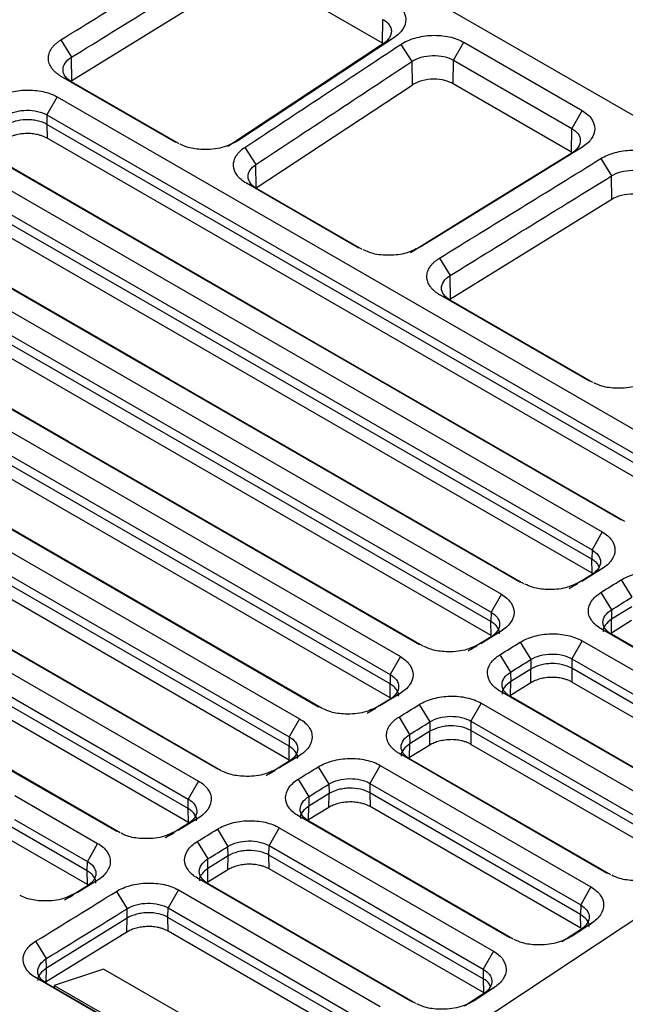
# Model space of a CAD drawing. Header units: millimetres. Extents: x 156812 to 157936, y 112087 to 113571.
# Tile 202 of 204: x 157827 to 157869, y 113467 to 113536. Entities that reach past the tile are written whole.
import ezdxf

# ---------------------------------------------------------------- set-up
doc = ezdxf.new("R2010")
doc.units = ezdxf.units.MM

msp = doc.modelspace()

# ---------------------------------------------------------------- linework, layer by layer
at = {"color": 7, "linetype": 'Continuous', "lineweight": 25}
for p, q in [((157891.837, 113516.28), (157843.494, 113544.188)), ((157842.027, 113538.296), (157830.713, 113531.308)), ((157852.476, 113533.954), (157844.855, 113538.353)), ((157852.476, 113533.954), (157852.5, 113535.604)), ((157829.944, 113534.174), (157830.688, 113532.957)), ((157852.55, 113533.915), (157841.632, 113526.699)), ((157853.27, 113534.317), (157842.352, 113527.101)), ((157853.27, 113534.317), (157852.55, 113533.915)), ((157853.758, 113533.855), (157854.526, 113532.654)), ((157857.453, 113532.745), (157858.172, 113534.005)), ((157858.172, 113534.005), (157866.459, 113529.221)), ((157830.713, 113531.308), (157830.688, 113532.957)), ((157854.526, 113532.654), (157854.551, 113531.006)), ((157857.428, 113531.094), (157857.453, 113532.745)), ((157857.453, 113532.745), (157865.739, 113527.961)), ((157837.986, 113526.982), (157829.969, 113531.61)), ((157829.969, 113531.61), (157830.688, 113531.237)), ((157838.223, 113526.888), (157830.688, 113531.237)), ((157843.634, 113523.79), (157854.551, 113531.006)), ((157865.715, 113526.311), (157857.428, 113531.094)), ((157829.689, 113530.17), (157828.97, 113528.91)), ((157829.689, 113530.17), (157874.944, 113504.045)), ((157866.459, 113529.221), (157865.739, 113527.961)), ((157828.97, 113528.91), (157828.96, 113528.249)), ((157874.215, 113502.124), (157828.96, 113528.249)), ((157828.96, 113528.249), (157828.975, 113527.278)), ((157828.97, 113528.91), (157874.225, 113502.785)), ((157865.715, 113526.311), (157865.739, 113527.961)), ((157874.23, 113501.153), (157828.975, 113527.278)), ((157842.84, 113526.639), (157843.608, 113525.438)), ((157866.434, 113526.627), (157865.739, 113526.241)), ((157822.618, 113525.803), (157867.873, 113499.678)), ((157867.774, 113525.854), (157868.519, 113524.637)), ((157843.634, 113523.79), (157843.608, 113525.438)), ((157821.899, 113524.543), (157867.154, 113498.418)), ((157850.829, 113519.568), (157842.939, 113524.123)), ((157842.939, 113524.123), (157843.658, 113523.75)), ((157868.543, 113522.988), (157868.519, 113524.637)), ((157867.144, 113497.757), (157821.889, 113523.882)), ((157851.045, 113519.486), (157843.658, 113523.75)), ((157867.159, 113496.786), (157821.904, 113522.911)), ((157868.543, 113522.988), (157857.229, 113516.001)), ((157815.547, 113521.436), (157860.802, 113495.311)), ((157814.828, 113520.176), (157860.083, 113494.051)), ((157860.073, 113493.39), (157814.818, 113519.515)), ((157856.461, 113518.866), (157857.205, 113517.649)), ((157860.088, 113492.418), (157814.833, 113518.543)), ((157857.229, 113516.001), (157857.205, 113517.649)), ((157808.476, 113517.068), (157853.731, 113490.943)), ((157807.757, 113515.808), (157853.012, 113489.683)), ((157866.977, 113510.246), (157856.486, 113516.303)), ((157856.486, 113516.303), (157857.205, 113515.93)), ((157867.214, 113510.151), (157857.205, 113515.93)), ((157853.002, 113489.022), (157807.747, 113515.148)), ((157853.017, 113488.051), (157807.762, 113514.176)), ((157801.405, 113512.701), (157846.66, 113486.576)), ((157800.686, 113511.441), (157845.941, 113485.316)), ((157845.931, 113484.655), (157800.676, 113510.78)), ((157845.946, 113483.684), (157800.691, 113509.809)), ((157794.334, 113508.334), (157839.589, 113482.209)), ((157793.615, 113507.074), (157838.87, 113480.949)), ((157838.86, 113480.288), (157793.605, 113506.413)), ((157838.875, 113479.317), (157793.62, 113505.442)), ((157867.873, 113499.678), (157867.154, 113498.418)), ((157867.154, 113498.418), (157867.144, 113497.757)), ((157867.159, 113496.786), (157867.144, 113497.757)), ((157867.154, 113496.697), (157865.741, 113495.825)), ((157867.849, 113497.084), (157866.435, 113496.21)), ((157867.849, 113497.084), (157867.154, 113496.697)), ((157869.189, 113496.31), (157869.933, 113495.093)), ((157860.802, 113495.311), (157860.083, 113494.051)), ((157867.775, 113495.437), (157868.519, 113494.22)), ((157869.943, 113494.434), (157868.529, 113493.56)), ((157860.083, 113494.051), (157860.073, 113493.39)), ((157868.519, 113494.22), (157868.529, 113493.56)), ((157860.088, 113492.418), (157860.073, 113493.39)), ((157868.514, 113492.588), (157868.529, 113493.56)), ((157869.928, 113493.462), (157868.514, 113492.588)), ((157846.14, 113456.663), (157900.844, 113492.814)), ((157860.083, 113492.33), (157858.67, 113491.458)), ((157860.778, 113492.716), (157859.364, 113491.843)), ((157860.778, 113492.716), (157860.083, 113492.33)), ((157881.872, 113484.75), (157867.8, 113492.873)), ((157867.8, 113492.873), (157868.519, 113492.5)), ((157882.109, 113484.655), (157868.519, 113492.5)), ((157862.118, 113491.943), (157862.862, 113490.726)), ((157866.459, 113492.045), (157865.74, 113490.785)), ((157866.459, 113492.045), (157880.728, 113483.807)), ((157860.704, 113491.069), (157861.448, 113489.852)), ((157853.731, 113490.943), (157853.012, 113489.683)), ((157862.862, 113490.726), (157862.872, 113490.066)), ((157865.74, 113490.785), (157865.73, 113490.124)), ((157865.74, 113490.785), (157880.009, 113482.547)), ((157853.012, 113489.683), (157853.002, 113489.022)), ((157861.448, 113489.852), (157861.458, 113489.193)), ((157862.872, 113490.066), (157861.458, 113489.193)), ((157862.857, 113489.094), (157862.872, 113490.066)), ((157880, 113481.886), (157865.73, 113490.124)), ((157865.73, 113490.124), (157865.745, 113489.153)), ((157853.017, 113488.051), (157853.002, 113489.022)), ((157861.443, 113488.221), (157861.458, 113489.193)), ((157862.857, 113489.094), (157861.443, 113488.221)), ((157880.014, 113480.915), (157865.745, 113489.153)), ((157853.707, 113488.349), (157852.293, 113487.476)), ((157853.707, 113488.349), (157853.012, 113487.963)), ((157875.048, 113480.24), (157860.729, 113488.506)), ((157860.729, 113488.506), (157861.448, 113488.133)), ((157853.012, 113487.963), (157851.599, 113487.09)), ((157855.047, 113487.576), (157855.791, 113486.359)), ((157859.388, 113487.678), (157858.669, 113486.418)), ((157859.388, 113487.678), (157873.904, 113479.298)), ((157875.285, 113480.145), (157861.448, 113488.133)), ((157846.66, 113486.576), (157845.941, 113485.316)), ((157853.633, 113486.702), (157854.377, 113485.485)), ((157855.791, 113486.359), (157855.801, 113485.699)), ((157858.669, 113486.418), (157858.659, 113485.757)), ((157858.669, 113486.418), (157873.185, 113478.038)), ((157854.377, 113485.485), (157854.387, 113484.826)), ((157855.801, 113485.699), (157854.387, 113484.826)), ((157855.786, 113484.727), (157855.801, 113485.699)), ((157873.175, 113477.377), (157858.659, 113485.757)), ((157858.659, 113485.757), (157858.674, 113484.786)), ((157845.941, 113485.316), (157845.931, 113484.655)), ((157854.372, 113483.854), (157854.387, 113484.826)), ((157873.19, 113476.405), (157858.674, 113484.786)), ((157845.946, 113483.684), (157845.931, 113484.655)), ((157868.224, 113475.73), (157853.658, 113484.139)), ((157853.658, 113484.139), (157854.377, 113483.766)), ((157855.786, 113484.727), (157854.372, 113483.854)), ((157834.101, 113478.573), (157825.678, 113483.435)), ((157833.859, 113478.67), (157825.742, 113483.356)), ((157845.941, 113483.596), (157844.528, 113482.723)), ((157846.636, 113483.982), (157845.221, 113483.109)), ((157846.636, 113483.982), (157845.941, 113483.596)), ((157868.461, 113475.635), (157854.377, 113483.766)), ((157847.976, 113483.208), (157848.72, 113481.991)), ((157852.317, 113483.311), (157851.598, 113482.051)), ((157852.317, 113483.311), (157867.08, 113474.788)), ((157839.589, 113482.209), (157838.87, 113480.949)), ((157846.562, 113482.335), (157847.306, 113481.118)), ((157848.72, 113481.991), (157848.73, 113481.332)), ((157851.598, 113482.051), (157851.588, 113481.39)), ((157851.598, 113482.051), (157866.361, 113473.528)), ((157848.73, 113481.332), (157847.316, 113480.459)), ((157848.715, 113480.36), (157848.73, 113481.332)), ((157866.351, 113472.867), (157851.588, 113481.39)), ((157851.588, 113481.39), (157851.603, 113480.418)), ((157826.711, 113481.194), (157832.518, 113477.842)), ((157838.86, 113480.288), (157838.87, 113480.949)), ((157847.306, 113481.118), (157847.316, 113480.459)), ((157838.875, 113479.317), (157838.86, 113480.288)), ((157847.301, 113479.487), (157847.316, 113480.459)), ((157848.715, 113480.36), (157847.301, 113479.487)), ((157866.366, 113471.896), (157851.603, 113480.418)), ((157826.698, 113479.527), (157831.799, 113476.582)), ((157838.87, 113479.229), (157837.457, 113478.356)), ((157839.565, 113479.615), (157838.15, 113478.742)), ((157839.565, 113479.615), (157838.87, 113479.229)), ((157861.399, 113471.22), (157846.587, 113479.772)), ((157846.587, 113479.772), (157847.306, 113479.399)), ((157861.637, 113471.126), (157847.306, 113479.399)), ((157831.804, 113474.95), (157825.496, 113478.591)), ((157831.789, 113475.921), (157826.367, 113479.051)), ((157840.905, 113478.841), (157841.649, 113477.624)), ((157845.246, 113478.943), (157844.527, 113477.683)), ((157832.518, 113477.842), (157831.799, 113476.582)), ((157839.491, 113477.968), (157840.235, 113476.751)), ((157841.659, 113476.965), (157841.649, 113477.624)), ((157844.517, 113477.022), (157844.527, 113477.683)), ((157831.789, 113475.921), (157831.799, 113476.582)), ((157840.245, 113476.091), (157840.235, 113476.751)), ((157841.659, 113476.965), (157840.245, 113476.091)), ((157841.644, 113475.993), (157841.659, 113476.965)), ((157859.527, 113468.357), (157844.517, 113477.022)), ((157844.532, 113476.051), (157844.517, 113477.022)), ((157831.804, 113474.95), (157831.789, 113475.921)), ((157840.23, 113475.12), (157840.245, 113476.091)), ((157841.644, 113475.993), (157840.23, 113475.12)), ((157859.542, 113467.386), (157844.532, 113476.051)), ((157832.494, 113475.248), (157831.079, 113474.374)), ((157832.494, 113475.248), (157831.799, 113474.861)), ((157854.575, 113466.711), (157839.516, 113475.404)), ((157839.516, 113475.404), (157840.235, 113475.032)), ((157831.799, 113474.861), (157830.386, 113473.989)), ((157833.834, 113474.474), (157834.578, 113473.257)), ((157838.175, 113474.576), (157837.456, 113473.316)), ((157838.175, 113474.576), (157852.317, 113466.412)), ((157854.812, 113466.616), (157840.235, 113475.032)), ((157867.08, 113474.788), (157866.361, 113473.528)), ((157834.588, 113472.598), (157834.578, 113473.257)), ((157837.446, 113472.655), (157837.456, 113473.316)), ((157837.456, 113473.316), (157851.598, 113465.152)), ((157866.361, 113473.528), (157866.351, 113472.867)), ((157834.588, 113472.598), (157828.931, 113469.104)), ((157834.573, 113471.626), (157834.588, 113472.598)), ((157851.588, 113464.491), (157837.446, 113472.655)), ((157837.461, 113471.684), (157837.446, 113472.655)), ((157866.366, 113471.896), (157866.351, 113472.867)), ((157834.573, 113471.626), (157828.916, 113468.132)), ((157851.603, 113463.52), (157837.461, 113471.684)), ((157866.41, 113471.839), (157865.046, 113470.937)), ((157867.131, 113472.241), (157865.766, 113471.339)), ((157866.41, 113471.839), (157867.131, 113472.241)), ((157828.177, 113470.98), (157828.921, 113469.763)), ((157860.256, 113470.278), (157859.537, 113469.018)), ((157828.931, 113469.104), (157828.921, 113469.763)), ((157828.916, 113468.132), (157828.931, 113469.104)), ((157832.926, 113469.034), (157829.467, 113467.891)), ((157847.265, 113460.756), (157832.926, 113469.034)), ((157859.537, 113469.018), (157859.527, 113468.357)), ((157842.344, 113460.253), (157828.202, 113468.417)), ((157828.921, 113468.044), (157828.202, 113468.417)), ((157859.527, 113468.357), (157859.542, 113467.386)), ((157842.586, 113460.155), (157828.921, 113468.044)), ((157829.467, 113467.891), (157842.644, 113460.284)), ((157829.467, 113467.891), (157829.467, 113467.729)), ((157860.307, 113467.731), (157858.942, 113466.829)), ((157859.586, 113467.329), (157860.307, 113467.731)), ((157859.586, 113467.329), (157858.221, 113466.427))]:
    msp.add_line(p, q, dxfattribs=at)
at = {"color": 7, "linetype": 'Continuous', "lineweight": 25, "flags": 128}
for points in [[(157869.214, 113500.506), (157843.872, 113515.136), (157823.959, 113526.631)], [(157869.456, 113500.409), (157844.59, 113514.763), (157824.678, 113526.258)], [(157865.739, 113526.241), (157859.404, 113522.328), (157854.426, 113519.253)], [(157866.434, 113526.627), (157860.099, 113522.714), (157855.121, 113519.64)], [(157862.143, 113496.139), (157836.8, 113510.769), (157816.888, 113522.264)], [(157862.385, 113496.041), (157837.519, 113510.396), (157817.607, 113521.891)], [(157855.072, 113491.772), (157829.729, 113506.402), (157809.817, 113517.897)], [(157855.314, 113491.674), (157830.448, 113506.029), (157810.536, 113517.524)], [(157848.001, 113487.404), (157822.658, 113502.034), (157802.746, 113513.529)], [(157848.243, 113487.307), (157823.377, 113501.662), (157803.465, 113513.157)], [(157840.93, 113483.037), (157815.587, 113497.667), (157795.675, 113509.162)], [(157841.172, 113482.94), (157816.306, 113497.294), (157796.394, 113508.789)], [(157845.246, 113478.943), (157853.651, 113474.091), (157860.256, 113470.278)], [(157844.527, 113477.683), (157852.932, 113472.831), (157859.537, 113469.018)]]:
    msp.add_lwpolyline(points, dxfattribs=at)
at = {"color": 7, "linetype": 'Continuous', "lineweight": 25}
for points in [[(157829.944, 113534.174), (157833.714, 113536.504), (157837.487, 113538.832), (157841.258, 113541.161)], [(157830.688, 113532.957), (157834.46, 113535.284), (157838.231, 113537.615), (157842.002, 113539.944)], [(157842.84, 113526.639), (157846.478, 113529.045), (157850.119, 113531.45), (157853.758, 113533.855)], [(157843.608, 113525.438), (157847.247, 113527.842), (157850.887, 113530.249), (157854.526, 113532.654)], [(157856.461, 113518.866), (157860.23, 113521.196), (157864.003, 113523.524), (157867.774, 113525.854)], [(157857.205, 113517.649), (157860.976, 113519.976), (157864.747, 113522.307), (157868.519, 113524.637)], [(157867.775, 113495.437), (157868.246, 113495.728), (157868.718, 113496.019), (157869.189, 113496.31)], [(157868.519, 113494.22), (157868.99, 113494.511), (157869.462, 113494.802), (157869.933, 113495.093)], [(157860.704, 113491.069), (157861.175, 113491.361), (157861.647, 113491.652), (157862.118, 113491.943)], [(157861.448, 113489.852), (157861.919, 113490.143), (157862.391, 113490.435), (157862.862, 113490.726)], [(157853.633, 113486.702), (157854.104, 113486.993), (157854.575, 113487.285), (157855.047, 113487.576)], [(157854.377, 113485.485), (157854.848, 113485.776), (157855.32, 113486.068), (157855.791, 113486.359)], [(157846.562, 113482.335), (157847.033, 113482.626), (157847.504, 113482.917), (157847.976, 113483.208)], [(157847.306, 113481.118), (157847.777, 113481.409), (157848.249, 113481.7), (157848.72, 113481.991)], [(157839.491, 113477.968), (157839.962, 113478.259), (157840.433, 113478.55), (157840.905, 113478.841)], [(157840.235, 113476.751), (157840.706, 113477.042), (157841.177, 113477.333), (157841.649, 113477.624)], [(157828.177, 113470.98), (157830.062, 113472.145), (157831.948, 113473.31), (157833.834, 113474.474)], [(157828.921, 113469.763), (157830.807, 113470.927), (157832.692, 113472.093), (157834.578, 113473.257)], [(157845.603, 113456.279), (157833.451, 113456.558), (157809.463, 113459.738), (157789.128, 113467.771), (157780.511, 113472.745)]]:
    msp.add_open_spline(points, degree=3, dxfattribs=at)
for points, knots in [([(157853.219, 113536.864), (157853.497, 113536.704), (157853.72, 113536.509), (157854.022, 113536.082), (157854.102, 113535.849), (157854.11, 113535.38), (157854.037, 113535.143), (157853.751, 113534.7), (157853.538, 113534.494), (157853.27, 113534.317)], [0, 0, 0, 0, 0.25, 0.25, 0.5, 0.5, 0.75, 0.75, 1, 1, 1, 1]), ([(157852.5, 113535.604), (157852.683, 113535.498), (157852.831, 113535.372), (157853.035, 113535.093), (157853.091, 113534.941), (157853.101, 113534.631), (157853.056, 113534.474), (157852.869, 113534.177), (157852.728, 113534.037), (157852.55, 113533.915)], [0, 0, 0, 0, 0.25, 0.25, 0.5, 0.5, 0.75, 0.75, 1, 1, 1, 1]), ([(157853.758, 113533.855), (157854.038, 113534.04), (157854.377, 113534.193), (157855.126, 113534.41), (157855.534, 113534.475), (157856.355, 113534.504), (157856.768, 113534.468), (157857.531, 113534.303), (157857.882, 113534.172), (157858.172, 113534.005)], [0, 0, 0, 0, 0.25, 0.25, 0.5, 0.5, 0.75, 0.75, 1, 1, 1, 1]), ([(157829.969, 113531.61), (157829.935, 113531.631), (157829.865, 113531.672), (157829.768, 113531.737), (157829.676, 113531.805), (157829.562, 113531.9), (157829.432, 113532.024), (157829.261, 113532.235), (157829.112, 113532.516), (157829.049, 113532.87), (157829.102, 113533.227), (157829.243, 113533.516), (157829.41, 113533.734), (157829.563, 113533.891), (157829.739, 113534.039), (157829.876, 113534.129), (157829.944, 113534.174)], [0, 0, 0, 0, 0.031272, 0.06247, 0.093665, 0.124931, 0.187537, 0.250154, 0.374595, 0.499776, 0.624241, 0.749297, 0.81162, 0.874208, 0.93723, 1, 1, 1, 1]), ([(157854.526, 113532.654), (157854.712, 113532.782), (157854.94, 113532.885), (157855.44, 113533.029), (157855.712, 113533.07), (157856.257, 113533.084), (157856.529, 113533.057), (157857.032, 113532.943), (157857.262, 113532.855), (157857.453, 113532.745)], [0, 0, 0, 0, 0.25, 0.25, 0.5, 0.5, 0.75, 0.75, 1, 1, 1, 1]), ([(157830.688, 113531.237), (157830.499, 113531.347), (157830.348, 113531.478), (157830.144, 113531.767), (157830.092, 113531.924), (157830.093, 113532.241), (157830.147, 113532.4), (157830.351, 113532.698), (157830.501, 113532.837), (157830.688, 113532.957)], [0, 0, 0, 0, 0.25, 0.25, 0.5, 0.5, 0.75, 0.75, 1, 1, 1, 1]), ([(157857.428, 113531.094), (157857.276, 113531.183), (157857.082, 113531.264), (157856.619, 113531.382), (157856.35, 113531.418), (157855.786, 113531.415), (157855.493, 113531.377), (157854.966, 113531.232), (157854.733, 113531.126), (157854.551, 113531.006)], [0, 0, 0, 0, 0.25, 0.25, 0.5, 0.5, 0.75, 0.75, 1, 1, 1, 1]), ([(157825.348, 113530.068), (157825.632, 113530.243), (157825.972, 113530.387), (157826.712, 113530.588), (157827.113, 113530.646), (157827.917, 113530.666), (157828.319, 113530.628), (157829.064, 113530.462), (157829.405, 113530.334), (157829.689, 113530.17)], [0, 0, 0, 0, 0.25, 0.25, 0.5, 0.5, 0.75, 0.75, 1, 1, 1, 1]), ([(157826.093, 113528.851), (157826.282, 113528.972), (157826.509, 113529.069), (157827.004, 113529.202), (157827.271, 113529.239), (157827.804, 113529.247), (157828.069, 113529.219), (157828.559, 113529.104), (157828.783, 113529.018), (157828.97, 113528.91)], [0, 0, 0, 0, 0.25, 0.25, 0.5, 0.5, 0.75, 0.75, 1, 1, 1, 1]), ([(157866.459, 113529.221), (157866.743, 113529.057), (157866.969, 113528.858), (157867.272, 113528.419), (157867.349, 113528.18), (157867.342, 113527.7), (157867.259, 113527.458), (157866.947, 113527.01), (157866.718, 113526.803), (157866.434, 113526.627)], [0, 0, 0, 0, 0.25, 0.25, 0.5, 0.5, 0.75, 0.75, 1, 1, 1, 1]), ([(157828.96, 113528.249), (157828.768, 113528.36), (157828.54, 113528.446), (157828.164, 113528.529), (157828.032, 113528.549), (157827.77, 113528.573), (157827.111, 113528.594), (157826.481, 113528.425), (157826.102, 113528.191)], [0, 0, 0, 0, 0.25, 0.25, 0.375, 0.375, 0.5, 1, 1, 1, 1]), ([(157828.975, 113527.278), (157828.943, 113527.296), (157828.879, 113527.331), (157828.775, 113527.38), (157828.667, 113527.424), (157828.554, 113527.464), (157828.435, 113527.499), (157828.232, 113527.55), (157827.932, 113527.599), (157827.532, 113527.614), (157827.131, 113527.583), (157826.788, 113527.514), (157826.509, 113527.426), (157826.284, 113527.333), (157826.153, 113527.257), (157826.088, 113527.22)], [0, 0, 0, 0, 0.041975, 0.0836, 0.125055, 0.166523, 0.208185, 0.25022, 0.375049, 0.499874, 0.624525, 0.749358, 0.832905, 0.915968, 1, 1, 1, 1]), ([(157865.739, 113527.961), (157865.927, 113527.853), (157866.077, 113527.723), (157866.281, 113527.437), (157866.335, 113527.281), (157866.336, 113526.964), (157866.284, 113526.804), (157866.08, 113526.503), (157865.929, 113526.362), (157865.739, 113526.241)], [0, 0, 0, 0, 0.25, 0.25, 0.5, 0.5, 0.75, 0.75, 1, 1, 1, 1]), ([(157842.352, 113527.101), (157841.997, 113526.919), (157841.286, 113526.557), (157839.98, 113526.446), (157838.939, 113526.567), (157838.475, 113526.777), (157838.293, 113526.86)], [0, 0, 0, 0, 0.30301, 0.606153, 0.845081, 1, 1, 1, 1]), ([(157842.939, 113524.123), (157842.664, 113524.282), (157842.441, 113524.472), (157842.133, 113524.892), (157842.048, 113525.121), (157842.028, 113525.585), (157842.094, 113525.819), (157842.367, 113526.259), (157842.576, 113526.464), (157842.84, 113526.639)], [0, 0, 0, 0, 0.25, 0.25, 0.5, 0.5, 0.75, 0.75, 1, 1, 1, 1]), ([(157867.774, 113525.854), (157868.058, 113526.029), (157868.398, 113526.172), (157869.138, 113526.374), (157869.539, 113526.432), (157870.343, 113526.452), (157870.745, 113526.414), (157871.489, 113526.248), (157871.831, 113526.12), (157872.115, 113525.956)], [0, 0, 0, 0, 0.25, 0.25, 0.5, 0.5, 0.75, 0.75, 1, 1, 1, 1]), ([(157843.658, 113523.75), (157843.472, 113523.857), (157843.324, 113523.985), (157843.12, 113524.267), (157843.066, 113524.42), (157843.058, 113524.729), (157843.105, 113524.885), (157843.292, 113525.18), (157843.432, 113525.318), (157843.608, 113525.438)], [0, 0, 0, 0, 0.25, 0.25, 0.5, 0.5, 0.75, 0.75, 1, 1, 1, 1]), ([(157868.519, 113524.637), (157868.708, 113524.757), (157868.935, 113524.855), (157869.429, 113524.988), (157869.697, 113525.024), (157870.229, 113525.033), (157870.495, 113525.004), (157870.985, 113524.89), (157871.209, 113524.804), (157871.396, 113524.696)], [0, 0, 0, 0, 0.25, 0.25, 0.5, 0.5, 0.75, 0.75, 1, 1, 1, 1]), ([(157871.372, 113523.045), (157871.222, 113523.131), (157871.034, 113523.211), (157870.584, 113523.329), (157870.323, 113523.365), (157869.773, 113523.369), (157869.486, 113523.336), (157868.964, 113523.202), (157868.729, 113523.103), (157868.543, 113522.988)], [0, 0, 0, 0, 0.25, 0.25, 0.5, 0.5, 0.75, 0.75, 1, 1, 1, 1]), ([(157854.815, 113519.513), (157854.597, 113519.408), (157854.061, 113519.152), (157852.972, 113519.036), (157851.886, 113519.118), (157851.353, 113519.355), (157851.135, 113519.452)], [0, 0, 0, 0, 0.204316, 0.499923, 0.79542, 1, 1, 1, 1]), ([(157856.486, 113516.303), (157856.451, 113516.323), (157856.382, 113516.364), (157856.285, 113516.43), (157856.193, 113516.498), (157856.078, 113516.592), (157855.949, 113516.717), (157855.777, 113516.927), (157855.629, 113517.209), (157855.565, 113517.562), (157855.618, 113517.92), (157855.759, 113518.208), (157855.927, 113518.427), (157856.079, 113518.583), (157856.255, 113518.732), (157856.392, 113518.821), (157856.461, 113518.866)], [0, 0, 0, 0, 0.031271, 0.062468, 0.093664, 0.124931, 0.187533, 0.250153, 0.374594, 0.499775, 0.624238, 0.749296, 0.811619, 0.874209, 0.93723, 1, 1, 1, 1]), ([(157857.205, 113515.93), (157857.015, 113516.039), (157856.864, 113516.171), (157856.66, 113516.46), (157856.608, 113516.617), (157856.61, 113516.933), (157856.663, 113517.093), (157856.867, 113517.391), (157857.018, 113517.53), (157857.205, 113517.649)], [0, 0, 0, 0, 0.25, 0.25, 0.5, 0.5, 0.75, 0.75, 1, 1, 1, 1]), ([(157751.398, 113510.883), (157751.423, 113510.684), (157751.473, 113510.284), (157751.562, 113509.686), (157751.659, 113509.089), (157751.767, 113508.492), (157751.885, 113507.897), (157752.012, 113507.302), (157752.15, 113506.708), (157752.297, 113506.115), (157752.637, 113504.839), (157753.247, 113502.889), (157754.267, 113500.288), (157755.481, 113497.719), (157756.891, 113495.18), (157758.496, 113492.679), (157760.887, 113489.408), (157764.327, 113485.466), (157769.145, 113480.995), (157774.634, 113476.805), (157780.748, 113472.93), (157787.43, 113469.413), (157794.612, 113466.281), (157802.27, 113463.547), (157808.995, 113461.621), (157814.542, 113460.305), (157818.759, 113459.435), (157823.04, 113458.679), (157827.385, 113458.038), (157831.788, 113457.514), (157835.355, 113457.188), (157838.051, 113456.993), (157839.859, 113456.883), (157841.671, 113456.792), (157843.486, 113456.72), (157844.698, 113456.688), (157845.305, 113456.672)], [0, 0, 0, 0, 0.006966, 0.01393, 0.020894, 0.027857, 0.03482, 0.041784, 0.04875, 0.055718, 0.062689, 0.09382, 0.12493, 0.156065, 0.187224, 0.218635, 0.250026, 0.312556, 0.37475, 0.437103, 0.499941, 0.562355, 0.62454, 0.686991, 0.749817, 0.780974, 0.812154, 0.84327, 0.874369, 0.905653, 0.936958, 0.949576, 0.962186, 0.97479, 0.987394, 1, 1, 1, 1]), ([(157871.344, 113510.364), (157870.988, 113510.183), (157870.278, 113509.82), (157868.971, 113509.709), (157867.93, 113509.831), (157867.467, 113510.041), (157867.284, 113510.123)], [0, 0, 0, 0, 0.30301, 0.606147, 0.845076, 1, 1, 1, 1]), ([(157867.873, 113499.678), (157868.157, 113499.514), (157868.384, 113499.314), (157868.687, 113498.875), (157868.763, 113498.636), (157868.757, 113498.156), (157868.674, 113497.915), (157868.362, 113497.466), (157868.133, 113497.259), (157867.849, 113497.084)], [0, 0, 0, 0, 0.25, 0.25, 0.5, 0.5, 0.75, 0.75, 1, 1, 1, 1]), ([(157867.154, 113498.418), (157867.341, 113498.31), (157867.492, 113498.18), (157867.696, 113497.893), (157867.75, 113497.737), (157867.751, 113497.421), (157867.699, 113497.26), (157867.495, 113496.959), (157867.343, 113496.818), (157867.154, 113496.697)], [0, 0, 0, 0, 0.25, 0.25, 0.5, 0.5, 0.75, 0.75, 1, 1, 1, 1]), ([(157867.634, 113497.223), (157867.623, 113497.271), (157867.593, 113497.399), (157867.409, 113497.58), (157867.233, 113497.698), (157867.144, 113497.757)], [0, 0, 0, 0, 0.230657, 0.614931, 1, 1, 1, 1]), ([(157869.189, 113496.31), (157869.473, 113496.485), (157869.812, 113496.629), (157870.553, 113496.83), (157870.954, 113496.888), (157871.757, 113496.908), (157872.16, 113496.87), (157872.904, 113496.704), (157873.246, 113496.576), (157873.53, 113496.412)], [0, 0, 0, 0, 0.25, 0.25, 0.5, 0.5, 0.75, 0.75, 1, 1, 1, 1]), ([(157866.125, 113496.088), (157865.865, 113495.967), (157865.247, 113495.678), (157864.086, 113495.607), (157863.074, 113495.73), (157862.622, 113495.937), (157862.444, 113496.018)], [0, 0, 0, 0, 0.239349, 0.570367, 0.831235, 1, 1, 1, 1]), ([(157865.542, 113495.713), (157865.635, 113495.765), (157865.84, 113495.88), (157866.047, 113495.996), (157866.159, 113496.059)], [0, 0, 0, 0, 0.452503, 1, 1, 1, 1]), ([(157860.802, 113495.311), (157861.086, 113495.146), (157861.312, 113494.947), (157861.616, 113494.508), (157861.692, 113494.269), (157861.686, 113493.789), (157861.602, 113493.548), (157861.29, 113493.099), (157861.062, 113492.892), (157860.778, 113492.716)], [0, 0, 0, 0, 0.25, 0.25, 0.5, 0.5, 0.75, 0.75, 1, 1, 1, 1]), ([(157867.8, 113492.873), (157867.519, 113493.035), (157867.293, 113493.231), (157866.984, 113493.662), (157866.902, 113493.898), (157866.895, 113494.372), (157866.971, 113494.611), (157867.271, 113495.057), (157867.494, 113495.263), (157867.775, 113495.437)], [0, 0, 0, 0, 0.25, 0.25, 0.5, 0.5, 0.75, 0.75, 1, 1, 1, 1]), ([(157860.083, 113494.051), (157860.27, 113493.942), (157860.421, 113493.813), (157860.625, 113493.526), (157860.678, 113493.37), (157860.68, 113493.053), (157860.628, 113492.893), (157860.424, 113492.592), (157860.272, 113492.451), (157860.083, 113492.33)], [0, 0, 0, 0, 0.25, 0.25, 0.5, 0.5, 0.75, 0.75, 1, 1, 1, 1]), ([(157868.519, 113492.5), (157868.33, 113492.61), (157868.178, 113492.741), (157867.975, 113493.03), (157867.922, 113493.187), (157867.924, 113493.504), (157867.978, 113493.663), (157868.182, 113493.961), (157868.332, 113494.1), (157868.519, 113494.22)], [0, 0, 0, 0, 0.25, 0.25, 0.5, 0.5, 0.75, 0.75, 1, 1, 1, 1]), ([(157860.666, 113492.533), (157860.666, 113492.533), (157860.72, 113492.69), (157860.578, 113492.933), (157860.345, 113493.214), (157860.164, 113493.331), (157860.073, 113493.39)], [0, 0, 0, 0, 0.00066, 0.496061, 0.74777, 1, 1, 1, 1]), ([(157868.529, 113493.56), (157868.37, 113493.434), (157868.056, 113493.184), (157867.888, 113492.849), (157867.942, 113492.69), (157867.945, 113492.68)], [0, 0, 0, 0, 0.487841, 0.969636, 1, 1, 1, 1]), ([(157862.118, 113491.943), (157862.402, 113492.118), (157862.741, 113492.262), (157863.482, 113492.463), (157863.883, 113492.521), (157864.686, 113492.541), (157865.089, 113492.503), (157865.833, 113492.337), (157866.175, 113492.209), (157866.459, 113492.045)], [0, 0, 0, 0, 0.25, 0.25, 0.5, 0.5, 0.75, 0.75, 1, 1, 1, 1]), ([(157859.054, 113491.72), (157858.794, 113491.599), (157858.176, 113491.311), (157857.014, 113491.24), (157856.003, 113491.363), (157855.55, 113491.569), (157855.373, 113491.65)], [0, 0, 0, 0, 0.239352, 0.57037, 0.831237, 1, 1, 1, 1]), ([(157858.471, 113491.345), (157858.564, 113491.398), (157858.769, 113491.513), (157858.975, 113491.629), (157859.088, 113491.692)], [0, 0, 0, 0, 0.452503, 1, 1, 1, 1]), ([(157860.729, 113488.506), (157860.448, 113488.668), (157860.222, 113488.864), (157859.913, 113489.295), (157859.831, 113489.53), (157859.824, 113490.005), (157859.9, 113490.244), (157860.2, 113490.69), (157860.423, 113490.896), (157860.704, 113491.069)], [0, 0, 0, 0, 0.25, 0.25, 0.5, 0.5, 0.75, 0.75, 1, 1, 1, 1]), ([(157862.862, 113490.726), (157863.051, 113490.847), (157863.278, 113490.944), (157863.773, 113491.077), (157864.04, 113491.114), (157864.573, 113491.122), (157864.839, 113491.094), (157865.328, 113490.979), (157865.553, 113490.893), (157865.74, 113490.785)], [0, 0, 0, 0, 0.25, 0.25, 0.5, 0.5, 0.75, 0.75, 1, 1, 1, 1]), ([(157853.731, 113490.943), (157854.015, 113490.779), (157854.241, 113490.58), (157854.544, 113490.141), (157854.621, 113489.902), (157854.615, 113489.422), (157854.531, 113489.181), (157854.219, 113488.732), (157853.991, 113488.525), (157853.707, 113488.349)], [0, 0, 0, 0, 0.25, 0.25, 0.5, 0.5, 0.75, 0.75, 1, 1, 1, 1]), ([(157865.73, 113490.124), (157865.351, 113490.343), (157864.72, 113490.486), (157864.062, 113490.438), (157863.8, 113490.404), (157863.668, 113490.378), (157863.292, 113490.28), (157863.064, 113490.185), (157862.872, 113490.066)], [0, 0, 0, 0, 0.5, 0.625, 0.625, 0.75, 0.75, 1, 1, 1, 1]), ([(157853.012, 113489.683), (157853.199, 113489.575), (157853.35, 113489.445), (157853.554, 113489.159), (157853.607, 113489.003), (157853.609, 113488.686), (157853.557, 113488.526), (157853.353, 113488.225), (157853.201, 113488.084), (157853.012, 113487.963)], [0, 0, 0, 0, 0.25, 0.25, 0.5, 0.5, 0.75, 0.75, 1, 1, 1, 1]), ([(157861.448, 113488.133), (157861.258, 113488.242), (157861.107, 113488.374), (157860.903, 113488.663), (157860.851, 113488.82), (157860.853, 113489.137), (157860.907, 113489.296), (157861.111, 113489.594), (157861.261, 113489.733), (157861.448, 113489.852)], [0, 0, 0, 0, 0.25, 0.25, 0.5, 0.5, 0.75, 0.75, 1, 1, 1, 1]), ([(157853.595, 113488.166), (157853.595, 113488.166), (157853.649, 113488.322), (157853.507, 113488.566), (157853.274, 113488.846), (157853.093, 113488.964), (157853.002, 113489.022)], [0, 0, 0, 0, 0.00066, 0.496061, 0.74777, 1, 1, 1, 1]), ([(157861.458, 113489.193), (157861.299, 113489.067), (157860.985, 113488.817), (157860.817, 113488.482), (157860.871, 113488.323), (157860.874, 113488.313)], [0, 0, 0, 0, 0.487841, 0.969636, 1, 1, 1, 1]), ([(157865.745, 113489.153), (157865.712, 113489.171), (157865.648, 113489.207), (157865.544, 113489.255), (157865.436, 113489.3), (157865.323, 113489.339), (157865.205, 113489.375), (157865.003, 113489.425), (157864.703, 113489.474), (157864.302, 113489.489), (157863.901, 113489.457), (157863.58, 113489.393), (157863.339, 113489.32), (157863.167, 113489.255), (157863.004, 113489.18), (157862.906, 113489.123), (157862.857, 113489.094)], [0, 0, 0, 0, 0.0421, 0.083801, 0.125281, 0.16672, 0.2083, 0.250198, 0.374902, 0.499802, 0.6246, 0.749302, 0.811554, 0.874214, 0.937184, 1, 1, 1, 1]), ([(157855.047, 113487.576), (157855.331, 113487.751), (157855.67, 113487.894), (157856.411, 113488.096), (157856.811, 113488.154), (157857.615, 113488.174), (157858.018, 113488.136), (157858.762, 113487.97), (157859.104, 113487.842), (157859.388, 113487.678)], [0, 0, 0, 0, 0.25, 0.25, 0.5, 0.5, 0.75, 0.75, 1, 1, 1, 1]), ([(157851.983, 113487.353), (157851.723, 113487.232), (157851.104, 113486.944), (157849.943, 113486.873), (157848.932, 113486.996), (157848.479, 113487.202), (157848.302, 113487.283)], [0, 0, 0, 0, 0.239352, 0.57037, 0.831237, 1, 1, 1, 1]), ([(157851.4, 113486.978), (157851.493, 113487.031), (157851.698, 113487.146), (157851.904, 113487.262), (157852.017, 113487.325)], [0, 0, 0, 0, 0.452503, 1, 1, 1, 1]), ([(157846.66, 113486.576), (157846.944, 113486.412), (157847.17, 113486.213), (157847.473, 113485.774), (157847.55, 113485.535), (157847.544, 113485.055), (157847.46, 113484.813), (157847.148, 113484.365), (157846.92, 113484.158), (157846.636, 113483.982)], [0, 0, 0, 0, 0.25, 0.25, 0.5, 0.5, 0.75, 0.75, 1, 1, 1, 1]), ([(157853.658, 113484.139), (157853.623, 113484.159), (157853.554, 113484.2), (157853.457, 113484.266), (157853.365, 113484.334), (157853.25, 113484.428), (157853.121, 113484.553), (157852.949, 113484.763), (157852.801, 113485.045), (157852.737, 113485.399), (157852.79, 113485.756), (157852.931, 113486.044), (157853.099, 113486.263), (157853.251, 113486.419), (157853.427, 113486.568), (157853.564, 113486.658), (157853.633, 113486.702)], [0, 0, 0, 0, 0.031276, 0.062474, 0.093668, 0.12493, 0.187525, 0.250154, 0.374595, 0.499776, 0.62424, 0.749296, 0.81162, 0.874209, 0.93723, 1, 1, 1, 1]), ([(157855.791, 113486.359), (157855.98, 113486.479), (157856.207, 113486.577), (157856.702, 113486.71), (157856.969, 113486.746), (157857.502, 113486.755), (157857.768, 113486.727), (157858.257, 113486.612), (157858.482, 113486.526), (157858.669, 113486.418)], [0, 0, 0, 0, 0.25, 0.25, 0.5, 0.5, 0.75, 0.75, 1, 1, 1, 1]), ([(157854.377, 113483.766), (157854.187, 113483.875), (157854.036, 113484.007), (157853.832, 113484.296), (157853.78, 113484.453), (157853.782, 113484.769), (157853.835, 113484.929), (157854.039, 113485.227), (157854.19, 113485.366), (157854.377, 113485.485)], [0, 0, 0, 0, 0.25, 0.25, 0.5, 0.5, 0.75, 0.75, 1, 1, 1, 1]), ([(157858.659, 113485.757), (157858.28, 113485.976), (157857.649, 113486.119), (157856.991, 113486.071), (157856.729, 113486.037), (157856.597, 113486.011), (157856.221, 113485.913), (157855.993, 113485.818), (157855.801, 113485.699)], [0, 0, 0, 0, 0.5, 0.625, 0.625, 0.75, 0.75, 1, 1, 1, 1]), ([(157845.941, 113485.316), (157846.128, 113485.208), (157846.278, 113485.078), (157846.483, 113484.792), (157846.536, 113484.636), (157846.538, 113484.319), (157846.486, 113484.159), (157846.282, 113483.858), (157846.13, 113483.716), (157845.941, 113483.596)], [0, 0, 0, 0, 0.25, 0.25, 0.5, 0.5, 0.75, 0.75, 1, 1, 1, 1]), ([(157854.387, 113484.826), (157854.228, 113484.7), (157853.914, 113484.45), (157853.746, 113484.115), (157853.8, 113483.955), (157853.803, 113483.946)], [0, 0, 0, 0, 0.487841, 0.969636, 1, 1, 1, 1]), ([(157858.674, 113484.786), (157858.641, 113484.804), (157858.577, 113484.839), (157858.473, 113484.888), (157858.365, 113484.932), (157858.252, 113484.972), (157858.134, 113485.007), (157857.932, 113485.058), (157857.632, 113485.107), (157857.231, 113485.122), (157856.83, 113485.09), (157856.509, 113485.025), (157856.268, 113484.953), (157856.096, 113484.887), (157855.933, 113484.813), (157855.835, 113484.756), (157855.786, 113484.727)], [0, 0, 0, 0, 0.0421002, 0.0838015, 0.1252813, 0.1667203, 0.2082995, 0.2501981, 0.3749023, 0.4998018, 0.6245998, 0.7493019, 0.8115542, 0.8742136, 0.9371836, 1, 1, 1, 1]), ([(157846.524, 113483.799), (157846.524, 113483.799), (157846.577, 113483.955), (157846.436, 113484.198), (157846.203, 113484.479), (157846.022, 113484.597), (157845.931, 113484.655)], [0, 0, 0, 0, 0.0006604, 0.4960614, 0.7477703, 1, 1, 1, 1]), ([(157847.976, 113483.208), (157848.26, 113483.384), (157848.599, 113483.527), (157849.339, 113483.729), (157849.74, 113483.787), (157850.544, 113483.807), (157850.947, 113483.769), (157851.691, 113483.603), (157852.033, 113483.475), (157852.317, 113483.311)], [0, 0, 0, 0, 0.25, 0.25, 0.5, 0.5, 0.75, 0.75, 1, 1, 1, 1]), ([(157844.912, 113482.986), (157844.652, 113482.865), (157844.033, 113482.577), (157842.872, 113482.506), (157841.86, 113482.629), (157841.408, 113482.835), (157841.231, 113482.916)], [0, 0, 0, 0, 0.239352, 0.57037, 0.831237, 1, 1, 1, 1]), ([(157844.329, 113482.611), (157844.422, 113482.663), (157844.627, 113482.779), (157844.833, 113482.895), (157844.946, 113482.958)], [0, 0, 0, 0, 0.452503, 1, 1, 1, 1]), ([(157839.589, 113482.209), (157839.873, 113482.045), (157840.099, 113481.845), (157840.402, 113481.407), (157840.479, 113481.168), (157840.472, 113480.687), (157840.389, 113480.446), (157840.077, 113479.998), (157839.849, 113479.79), (157839.565, 113479.615)], [0, 0, 0, 0, 0.25, 0.25, 0.5, 0.5, 0.75, 0.75, 1, 1, 1, 1]), ([(157846.587, 113479.772), (157846.306, 113479.934), (157846.08, 113480.13), (157845.771, 113480.561), (157845.689, 113480.796), (157845.682, 113481.271), (157845.758, 113481.51), (157846.057, 113481.955), (157846.281, 113482.162), (157846.562, 113482.335)], [0, 0, 0, 0, 0.25, 0.25, 0.5, 0.5, 0.75, 0.75, 1, 1, 1, 1]), ([(157848.72, 113481.991), (157848.909, 113482.112), (157849.136, 113482.21), (157849.631, 113482.343), (157849.898, 113482.379), (157850.431, 113482.387), (157850.696, 113482.359), (157851.186, 113482.245), (157851.411, 113482.159), (157851.598, 113482.051)], [0, 0, 0, 0, 0.25, 0.25, 0.5, 0.5, 0.75, 0.75, 1, 1, 1, 1]), ([(157851.588, 113481.39), (157851.209, 113481.608), (157850.578, 113481.752), (157849.92, 113481.704), (157849.658, 113481.669), (157849.526, 113481.644), (157849.15, 113481.545), (157848.922, 113481.451), (157848.73, 113481.332)], [0, 0, 0, 0, 0.5, 0.625, 0.625, 0.75, 0.75, 1, 1, 1, 1]), ([(157838.87, 113480.949), (157839.057, 113480.841), (157839.207, 113480.711), (157839.412, 113480.425), (157839.465, 113480.268), (157839.467, 113479.952), (157839.414, 113479.792), (157839.211, 113479.49), (157839.059, 113479.349), (157838.87, 113479.229)], [0, 0, 0, 0, 0.25, 0.25, 0.5, 0.5, 0.75, 0.75, 1, 1, 1, 1]), ([(157847.306, 113479.399), (157847.116, 113479.508), (157846.965, 113479.64), (157846.761, 113479.929), (157846.709, 113480.086), (157846.711, 113480.402), (157846.764, 113480.562), (157846.968, 113480.86), (157847.119, 113480.999), (157847.306, 113481.118)], [0, 0, 0, 0, 0.25, 0.25, 0.5, 0.5, 0.75, 0.75, 1, 1, 1, 1]), ([(157851.603, 113480.418), (157851.57, 113480.436), (157851.506, 113480.472), (157851.402, 113480.521), (157851.294, 113480.565), (157851.181, 113480.605), (157851.063, 113480.64), (157850.86, 113480.691), (157850.56, 113480.74), (157850.16, 113480.755), (157849.759, 113480.723), (157849.438, 113480.658), (157849.197, 113480.585), (157849.025, 113480.52), (157848.862, 113480.446), (157848.764, 113480.389), (157848.715, 113480.36)], [0, 0, 0, 0, 0.0421, 0.083801, 0.125281, 0.16672, 0.2083, 0.250198, 0.374902, 0.499802, 0.6246, 0.749302, 0.811554, 0.874214, 0.937184, 1, 1, 1, 1]), ([(157839.453, 113479.431), (157839.453, 113479.432), (157839.506, 113479.588), (157839.365, 113479.831), (157839.132, 113480.112), (157838.951, 113480.229), (157838.86, 113480.288)], [0, 0, 0, 0, 0.00066, 0.496061, 0.74777, 1, 1, 1, 1]), ([(157847.316, 113480.459), (157847.157, 113480.333), (157846.843, 113480.083), (157846.675, 113479.748), (157846.729, 113479.588), (157846.732, 113479.579)], [0, 0, 0, 0, 0.487753, 0.969462, 1, 1, 1, 1]), ([(157840.905, 113478.841), (157841.189, 113479.017), (157841.528, 113479.16), (157842.268, 113479.362), (157842.669, 113479.419), (157843.473, 113479.439), (157843.875, 113479.402), (157844.62, 113479.236), (157844.962, 113479.107), (157845.246, 113478.943)], [0, 0, 0, 0, 0.25, 0.25, 0.5, 0.5, 0.75, 0.75, 1, 1, 1, 1]), ([(157837.841, 113478.619), (157837.581, 113478.498), (157836.962, 113478.209), (157835.801, 113478.139), (157834.789, 113478.262), (157834.337, 113478.468), (157834.16, 113478.549)], [0, 0, 0, 0, 0.239352, 0.57037, 0.831237, 1, 1, 1, 1]), ([(157837.257, 113478.244), (157837.351, 113478.296), (157837.556, 113478.412), (157837.762, 113478.527), (157837.875, 113478.591)], [0, 0, 0, 0, 0.452503, 1, 1, 1, 1]), ([(157832.518, 113477.842), (157832.802, 113477.678), (157833.028, 113477.478), (157833.331, 113477.039), (157833.408, 113476.801), (157833.401, 113476.32), (157833.318, 113476.079), (157833.006, 113475.63), (157832.778, 113475.423), (157832.494, 113475.248)], [0, 0, 0, 0, 0.25, 0.25, 0.5, 0.5, 0.75, 0.75, 1, 1, 1, 1]), ([(157839.516, 113475.404), (157839.235, 113475.567), (157839.008, 113475.762), (157838.7, 113476.194), (157838.617, 113476.429), (157838.611, 113476.903), (157838.687, 113477.143), (157838.986, 113477.588), (157839.21, 113477.794), (157839.491, 113477.968)], [0, 0, 0, 0, 0.25, 0.25, 0.5, 0.5, 0.75, 0.75, 1, 1, 1, 1]), ([(157841.649, 113477.624), (157841.838, 113477.745), (157842.065, 113477.842), (157842.56, 113477.976), (157842.827, 113478.012), (157843.36, 113478.02), (157843.625, 113477.992), (157844.115, 113477.878), (157844.339, 113477.791), (157844.527, 113477.683)], [0, 0, 0, 0, 0.25, 0.25, 0.5, 0.5, 0.75, 0.75, 1, 1, 1, 1]), ([(157844.517, 113477.022), (157844.138, 113477.241), (157843.507, 113477.384), (157842.849, 113477.337), (157842.587, 113477.302), (157842.455, 113477.277), (157842.079, 113477.178), (157841.851, 113477.083), (157841.659, 113476.965)], [0, 0, 0, 0, 0.5, 0.625, 0.625, 0.75, 0.75, 1, 1, 1, 1]), ([(157831.799, 113476.582), (157831.986, 113476.474), (157832.136, 113476.344), (157832.34, 113476.058), (157832.394, 113475.901), (157832.396, 113475.585), (157832.343, 113475.424), (157832.14, 113475.123), (157831.988, 113474.982), (157831.799, 113474.861)], [0, 0, 0, 0, 0.25, 0.25, 0.5, 0.5, 0.75, 0.75, 1, 1, 1, 1]), ([(157840.235, 113475.032), (157840.045, 113475.141), (157839.894, 113475.273), (157839.69, 113475.561), (157839.638, 113475.718), (157839.64, 113476.035), (157839.693, 113476.194), (157839.897, 113476.493), (157840.048, 113476.631), (157840.235, 113476.751)], [0, 0, 0, 0, 0.25, 0.25, 0.5, 0.5, 0.75, 0.75, 1, 1, 1, 1]), ([(157832.384, 113475.062), (157832.384, 113475.063), (157832.437, 113475.217), (157832.296, 113475.459), (157832.066, 113475.742), (157831.881, 113475.861), (157831.789, 113475.921)], [0, 0, 0, 0, 0.001725, 0.488576, 0.743765, 1, 1, 1, 1]), ([(157840.245, 113476.091), (157840.086, 113475.966), (157839.772, 113475.715), (157839.604, 113475.38), (157839.658, 113475.221), (157839.661, 113475.211)], [0, 0, 0, 0, 0.4877534, 0.969462, 1, 1, 1, 1]), ([(157844.532, 113476.051), (157844.499, 113476.069), (157844.435, 113476.105), (157844.331, 113476.154), (157844.223, 113476.198), (157844.11, 113476.238), (157843.992, 113476.273), (157843.789, 113476.324), (157843.489, 113476.373), (157843.089, 113476.388), (157842.688, 113476.355), (157842.367, 113476.291), (157842.126, 113476.218), (157841.953, 113476.153), (157841.79, 113476.079), (157841.693, 113476.021), (157841.644, 113475.993)], [0, 0, 0, 0, 0.0421, 0.083801, 0.125281, 0.16672, 0.2083, 0.250198, 0.374902, 0.499802, 0.6246, 0.749302, 0.811554, 0.874214, 0.937184, 1, 1, 1, 1]), ([(157872.59, 113475.848), (157872.235, 113475.667), (157871.524, 113475.304), (157870.218, 113475.193), (157869.177, 113475.315), (157868.713, 113475.525), (157868.531, 113475.607)], [0, 0, 0, 0, 0.303009, 0.60615, 0.845079, 1, 1, 1, 1]), ([(157833.834, 113474.474), (157834.118, 113474.65), (157834.457, 113474.793), (157835.197, 113474.994), (157835.598, 113475.052), (157836.402, 113475.072), (157836.804, 113475.034), (157837.549, 113474.868), (157837.891, 113474.74), (157838.175, 113474.576)], [0, 0, 0, 0, 0.25, 0.25, 0.5, 0.5, 0.75, 0.75, 1, 1, 1, 1]), ([(157867.08, 113474.788), (157867.358, 113474.627), (157867.581, 113474.433), (157867.883, 113474.006), (157867.963, 113473.773), (157867.971, 113473.303), (157867.898, 113473.067), (157867.612, 113472.624), (157867.399, 113472.418), (157867.131, 113472.241)], [0, 0, 0, 0, 0.25, 0.25, 0.5, 0.5, 0.75, 0.75, 1, 1, 1, 1]), ([(157830.769, 113474.252), (157830.51, 113474.131), (157829.891, 113473.842), (157828.73, 113473.771), (157827.718, 113473.894), (157827.266, 113474.101), (157827.089, 113474.182)], [0, 0, 0, 0, 0.239328, 0.570319, 0.831243, 1, 1, 1, 1]), ([(157830.186, 113473.877), (157830.279, 113473.929), (157830.485, 113474.045), (157830.691, 113474.16), (157830.804, 113474.223)], [0, 0, 0, 0, 0.452503, 1, 1, 1, 1]), ([(157834.578, 113473.257), (157834.767, 113473.378), (157834.994, 113473.475), (157835.489, 113473.609), (157835.756, 113473.645), (157836.289, 113473.653), (157836.554, 113473.625), (157837.044, 113473.511), (157837.268, 113473.424), (157837.456, 113473.316)], [0, 0, 0, 0, 0.25, 0.25, 0.5, 0.5, 0.75, 0.75, 1, 1, 1, 1]), ([(157866.361, 113473.528), (157866.544, 113473.422), (157866.692, 113473.296), (157866.896, 113473.017), (157866.952, 113472.865), (157866.962, 113472.555), (157866.917, 113472.398), (157866.73, 113472.101), (157866.589, 113471.961), (157866.41, 113471.839)], [0, 0, 0, 0, 0.25, 0.25, 0.5, 0.5, 0.75, 0.75, 1, 1, 1, 1]), ([(157837.446, 113472.655), (157837.067, 113472.874), (157836.436, 113473.017), (157835.778, 113472.97), (157835.516, 113472.935), (157835.384, 113472.91), (157835.008, 113472.811), (157834.78, 113472.716), (157834.588, 113472.598)], [0, 0, 0, 0, 0.5, 0.625, 0.625, 0.75, 0.75, 1, 1, 1, 1]), ([(157866.939, 113472.009), (157866.942, 113472.017), (157866.993, 113472.175), (157866.828, 113472.504), (157866.512, 113472.744), (157866.351, 113472.867)], [0, 0, 0, 0, 0.02459, 0.501572, 1, 1, 1, 1]), ([(157837.461, 113471.684), (157837.428, 113471.702), (157837.364, 113471.738), (157837.26, 113471.786), (157837.152, 113471.831), (157837.039, 113471.871), (157836.921, 113471.906), (157836.718, 113471.957), (157836.418, 113472.006), (157836.018, 113472.02), (157835.617, 113471.988), (157835.296, 113471.924), (157835.055, 113471.851), (157834.882, 113471.786), (157834.719, 113471.711), (157834.622, 113471.654), (157834.573, 113471.626)], [0, 0, 0, 0, 0.0421, 0.083801, 0.125281, 0.16672, 0.2083, 0.250198, 0.374902, 0.499802, 0.6246, 0.749302, 0.811554, 0.874214, 0.937184, 1, 1, 1, 1]), ([(157828.202, 113468.417), (157827.921, 113468.579), (157827.695, 113468.775), (157827.386, 113469.206), (157827.304, 113469.441), (157827.297, 113469.916), (157827.373, 113470.155), (157827.673, 113470.601), (157827.896, 113470.807), (157828.177, 113470.98)], [0, 0, 0, 0, 0.25, 0.25, 0.5, 0.5, 0.75, 0.75, 1, 1, 1, 1]), ([(157865.766, 113471.339), (157865.411, 113471.157), (157864.7, 113470.795), (157863.394, 113470.684), (157862.352, 113470.805), (157861.889, 113471.015), (157861.707, 113471.098)], [0, 0, 0, 0, 0.30301, 0.606151, 0.84508, 1, 1, 1, 1]), ([(157860.256, 113470.278), (157860.534, 113470.118), (157860.757, 113469.923), (157861.059, 113469.496), (157861.139, 113469.263), (157861.147, 113468.794), (157861.074, 113468.557), (157860.788, 113468.114), (157860.574, 113467.908), (157860.307, 113467.731)], [0, 0, 0, 0, 0.25, 0.25, 0.5, 0.5, 0.75, 0.75, 1, 1, 1, 1]), ([(157828.921, 113468.044), (157828.732, 113468.153), (157828.58, 113468.285), (157828.377, 113468.574), (157828.324, 113468.731), (157828.326, 113469.048), (157828.38, 113469.207), (157828.584, 113469.505), (157828.734, 113469.644), (157828.921, 113469.763)], [0, 0, 0, 0, 0.25, 0.25, 0.5, 0.5, 0.75, 0.75, 1, 1, 1, 1]), ([(157828.931, 113469.104), (157828.773, 113468.978), (157828.458, 113468.728), (157828.29, 113468.393), (157828.344, 113468.233), (157828.347, 113468.224)], [0, 0, 0, 0, 0.487761, 0.969476, 1, 1, 1, 1]), ([(157859.537, 113469.018), (157859.72, 113468.912), (157859.868, 113468.786), (157860.072, 113468.507), (157860.127, 113468.355), (157860.138, 113468.046), (157860.093, 113467.888), (157859.906, 113467.591), (157859.765, 113467.451), (157859.586, 113467.329)], [0, 0, 0, 0, 0.25, 0.25, 0.5, 0.5, 0.75, 0.75, 1, 1, 1, 1]), ([(157860.022, 113467.817), (157860.008, 113467.868), (157859.953, 113468.078), (157859.711, 113468.237), (157859.527, 113468.357)], [0, 0, 0, 0, 0.244657, 1, 1, 1, 1]), ([(157858.942, 113466.829), (157858.586, 113466.648), (157857.876, 113466.285), (157856.569, 113466.174), (157855.528, 113466.295), (157855.065, 113466.505), (157854.882, 113466.588)], [0, 0, 0, 0, 0.30301, 0.6061495, 0.845078, 1, 1, 1, 1])]:
    msp.add_open_spline(points, degree=3, knots=knots, dxfattribs=at)

doc.saveas('drawing.dxf')
